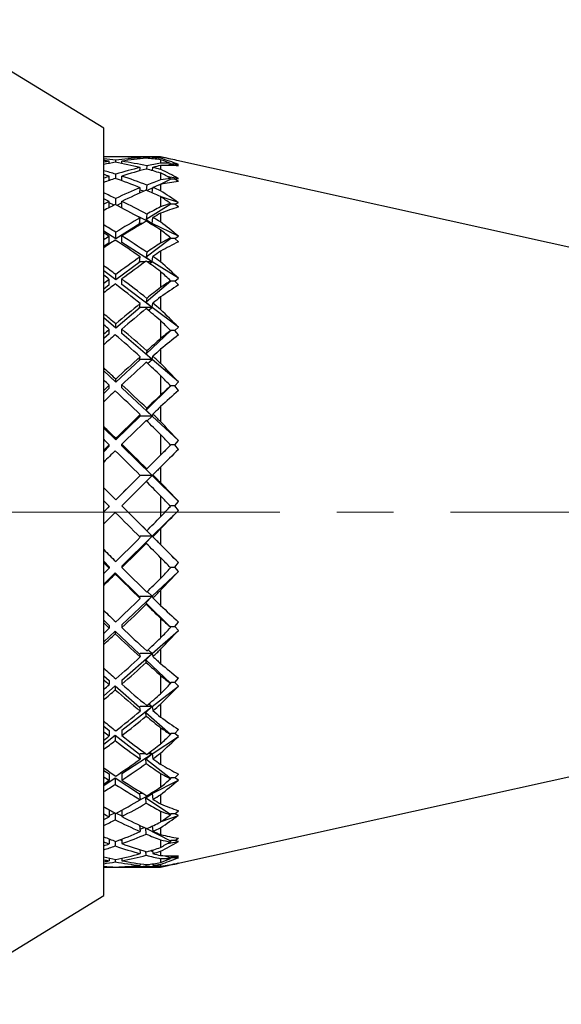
# Model space of a CAD drawing. Header units: inches. Extents: x 1.2 to 31.5, y 0.3 to 21.7.
# Tile 16 of 20: x 22.5 to 23.4, y 10.1 to 11.8. Entities that reach past the tile are written whole.
import ezdxf

# ---------------------------------------------------------------- set-up
doc = ezdxf.new("R2010")
doc.units = ezdxf.units.IN
doc.header["$MEASUREMENT"] = 0
doc.linetypes.add('CENTERX2', pattern=[0.8, 0.5, -0.1, 0.1, -0.1])

msp = doc.modelspace()

# ---------------------------------------------------------------- linework, layer by layer
at = {"color": 7, "linetype": 'Continuous', "lineweight": 25}
for p, q in [((22.6079, 11.647), (22.2957, 11.8381)), ((22.6079, 11.0159), (22.6079, 11.647)), ((22.6177, 11.5968), (22.6177, 11.5969)), ((22.6292, 11.5872), (22.6292, 11.5908)), ((22.6398, 11.5968), (22.6398, 11.5969)), ((22.7079, 11.5969), (22.6507, 11.5969)), ((22.672, 11.5935), (22.6721, 11.5954)), ((22.6836, 11.5961), (22.6835, 11.5944)), ((22.6941, 11.5934), (22.6943, 11.5954)), ((22.716, 11.5952), (22.7079, 11.5969)), ((22.7079, 11.5969), (22.7079, 11.5969)), ((22.7079, 11.5962), (22.7079, 11.5943)), ((22.7079, 11.5918), (22.7079, 11.5859)), ((22.7255, 11.593), (22.7255, 11.593)), ((24.4779, 11.2046), (22.7365, 11.5906)), ((22.6177, 11.5854), (22.6177, 11.5891)), ((22.6398, 11.5852), (22.6398, 11.5893)), ((22.6716, 11.5725), (22.6721, 11.5782)), ((22.6836, 11.5809), (22.6831, 11.5754)), ((22.6938, 11.5732), (22.6926, 11.5728)), ((22.6937, 11.5725), (22.6943, 11.5784)), ((22.7079, 11.5816), (22.7079, 11.5749)), ((22.7261, 11.5837), (22.7195, 11.5816)), ((22.7252, 11.5838), (22.7255, 11.5853)), ((22.7261, 11.5837), (22.7252, 11.5838)), ((22.7332, 11.5837), (22.7261, 11.5837)), ((22.7393, 11.5811), (22.7332, 11.5837)), ((22.7332, 11.5837), (22.7393, 11.5836)), ((22.6177, 11.5553), (22.6177, 11.5626)), ((22.6185, 11.5556), (22.6177, 11.5559)), ((22.6292, 11.5587), (22.6292, 11.5663)), ((22.6398, 11.5556), (22.6389, 11.5553)), ((22.6398, 11.555), (22.6398, 11.5629)), ((22.7261, 11.5576), (22.7034, 11.5466)), ((22.7079, 11.5684), (22.7079, 11.5563)), ((22.7393, 11.5589), (22.7201, 11.5619)), ((22.7252, 11.5575), (22.7255, 11.5589)), ((22.7261, 11.5576), (22.7252, 11.5575)), ((22.7332, 11.5576), (22.7261, 11.5576)), ((22.7332, 11.5576), (22.7393, 11.5589)), ((22.7393, 11.5537), (22.7332, 11.5576)), ((22.6712, 11.5332), (22.6721, 11.5426)), ((22.6782, 11.5362), (22.6717, 11.5383)), ((22.6836, 11.5472), (22.6828, 11.5381)), ((22.6942, 11.5421), (22.6844, 11.5374)), ((22.6934, 11.5335), (22.6943, 11.5429)), ((22.7079, 11.5484), (22.7079, 11.5372)), ((22.6292, 11.5125), (22.6292, 11.5237)), ((22.7079, 11.5269), (22.7079, 11.5089)), ((22.7393, 11.5163), (22.709, 11.5262)), ((22.6177, 11.5075), (22.6177, 11.5182)), ((22.6264, 11.512), (22.6177, 11.5162)), ((22.6398, 11.5158), (22.631, 11.5115)), ((22.6398, 11.5071), (22.6398, 11.5186)), ((22.7261, 11.5137), (22.6826, 11.4863)), ((22.7252, 11.5134), (22.7255, 11.5147)), ((22.7261, 11.5137), (22.7252, 11.5134)), ((22.7332, 11.5137), (22.7261, 11.5137)), ((22.7332, 11.5137), (22.7393, 11.5163)), ((22.7393, 11.5086), (22.7332, 11.5137)), ((22.6932, 11.4796), (22.6695, 11.4911)), ((22.671, 11.4792), (22.6721, 11.4896)), ((22.6836, 11.496), (22.6826, 11.4863)), ((22.6826, 11.4863), (22.6932, 11.4796)), ((22.6932, 11.4796), (22.6943, 11.4901)), ((22.7079, 11.4977), (22.7079, 11.4823)), ((22.6719, 11.4796), (22.6292, 11.4527)), ((22.6719, 11.4796), (22.671, 11.4792)), ((22.6759, 11.4796), (22.6719, 11.4796)), ((22.6932, 11.4796), (22.6895, 11.4796)), ((22.6912, 11.4786), (22.6932, 11.4796)), ((22.7393, 11.4573), (22.6932, 11.4796)), ((22.7079, 11.4685), (22.7079, 11.4452)), ((22.6292, 11.4527), (22.6079, 11.4661)), ((22.6177, 11.4455), (22.6177, 11.4571)), ((22.6292, 11.4527), (22.6292, 11.4643)), ((22.6398, 11.446), (22.6398, 11.4577)), ((22.7261, 11.4533), (22.6826, 11.4205)), ((22.7252, 11.4529), (22.7255, 11.4541)), ((22.7261, 11.4533), (22.7252, 11.4529)), ((22.7332, 11.4533), (22.7261, 11.4533)), ((22.7332, 11.4533), (22.7393, 11.4573)), ((22.7393, 11.4472), (22.7332, 11.4533)), ((22.6177, 11.4455), (22.6079, 11.4393)), ((22.6932, 11.4124), (22.6398, 11.446)), ((22.671, 11.4119), (22.6721, 11.4209)), ((22.6836, 11.4289), (22.6826, 11.4205)), ((22.6826, 11.4205), (22.6932, 11.4124)), ((22.6932, 11.4124), (22.6943, 11.4216)), ((22.7079, 11.431), (22.7079, 11.4119)), ((22.6719, 11.4124), (22.6292, 11.3802)), ((22.6719, 11.4124), (22.671, 11.4119)), ((22.6813, 11.4124), (22.6719, 11.4124)), ((22.6932, 11.4124), (22.6841, 11.4124)), ((22.6884, 11.4094), (22.6932, 11.4124)), ((22.7393, 11.3834), (22.6932, 11.4124)), ((22.6292, 11.3802), (22.6079, 11.3962)), ((22.6292, 11.3802), (22.6292, 11.39)), ((22.6398, 11.3722), (22.6398, 11.382)), ((22.7079, 11.3951), (22.7079, 11.3672)), ((22.7332, 11.3783), (22.7393, 11.3834)), ((22.6177, 11.3715), (22.6079, 11.3642)), ((22.6177, 11.3715), (22.6177, 11.3813)), ((22.6932, 11.3319), (22.6398, 11.3722)), ((22.7261, 11.3783), (22.6826, 11.3411)), ((22.7252, 11.3778), (22.7255, 11.3788)), ((22.7261, 11.3783), (22.7252, 11.3778)), ((22.7332, 11.3783), (22.7261, 11.3783)), ((22.7393, 11.3714), (22.7332, 11.3783)), ((22.6836, 11.3479), (22.6826, 11.3411)), ((22.7079, 11.3504), (22.7079, 11.3281)), ((22.6719, 11.3319), (22.6292, 11.2952)), ((22.671, 11.3312), (22.6721, 11.3386)), ((22.6719, 11.3319), (22.671, 11.3312)), ((22.6932, 11.3319), (22.6719, 11.3319)), ((22.6826, 11.3411), (22.6932, 11.3319)), ((22.6865, 11.3268), (22.6932, 11.3319)), ((22.6932, 11.3319), (22.6943, 11.3393)), ((22.7393, 11.2971), (22.6932, 11.3319)), ((22.6292, 11.2952), (22.6079, 11.3134)), ((22.6292, 11.2952), (22.6292, 11.3029)), ((22.7079, 11.3088), (22.7079, 11.2771)), ((22.7332, 11.291), (22.7393, 11.2971)), ((22.6177, 11.2854), (22.6079, 11.277)), ((22.6177, 11.2854), (22.6177, 11.2931)), ((22.6398, 11.2862), (22.6398, 11.2939)), ((22.6932, 11.2404), (22.6398, 11.2862)), ((22.7261, 11.291), (22.6826, 11.2504)), ((22.7252, 11.2903), (22.7255, 11.2911)), ((22.7261, 11.291), (22.7252, 11.2903)), ((22.7332, 11.291), (22.7261, 11.291)), ((22.7393, 11.2835), (22.7332, 11.291)), ((22.671, 11.2396), (22.6721, 11.2451)), ((22.6836, 11.2555), (22.6826, 11.2504)), ((22.6826, 11.2504), (22.6932, 11.2404)), ((22.6932, 11.2404), (22.6943, 11.246)), ((22.7079, 11.2583), (22.7079, 11.2335)), ((22.6719, 11.2404), (22.6292, 11.2005)), ((22.6719, 11.2404), (22.671, 11.2396)), ((22.6932, 11.2404), (22.6719, 11.2404)), ((22.6851, 11.2334), (22.6932, 11.2404)), ((22.7393, 11.2009), (22.6932, 11.2404)), ((22.6292, 11.2005), (22.6079, 11.2203)), ((22.7079, 11.2123), (22.7079, 11.1777)), ((22.6177, 11.1897), (22.6177, 11.1951)), ((22.6292, 11.2005), (22.6292, 11.2058)), ((22.6398, 11.1906), (22.6398, 11.196)), ((22.7261, 11.194), (22.6826, 11.1513)), ((22.7261, 11.194), (22.7252, 11.1932)), ((22.7252, 11.1932), (22.7255, 11.1937)), ((22.7332, 11.194), (22.7261, 11.194)), ((22.7332, 11.194), (22.7393, 11.2009)), ((22.7393, 11.186), (22.7332, 11.194)), ((22.6177, 11.1897), (22.6079, 11.1807)), ((22.6932, 11.1408), (22.6398, 11.1906)), ((22.7079, 11.1574), (22.7079, 11.131)), ((22.6719, 11.1408), (22.6292, 11.0988)), ((22.671, 11.1399), (22.6721, 11.1434)), ((22.6719, 11.1408), (22.671, 11.1399)), ((22.6932, 11.1408), (22.6719, 11.1408)), ((22.6836, 11.1545), (22.6826, 11.1513)), ((22.6826, 11.1513), (22.6932, 11.1408)), ((22.6839, 11.132), (22.6932, 11.1408)), ((22.6932, 11.1408), (22.6943, 11.1443)), ((22.7393, 11.0977), (22.6932, 11.1408)), ((22.6292, 11.0988), (22.6079, 11.1196)), ((22.7079, 11.1084), (22.7079, 11.0721)), ((22.6177, 11.0875), (22.6079, 11.0779)), ((22.6177, 11.0875), (22.6177, 11.0903)), ((22.6292, 11.0988), (22.6292, 11.1016)), ((22.6398, 11.0884), (22.6398, 11.0912)), ((22.6932, 11.036), (22.6398, 11.0884)), ((22.7261, 11.0902), (22.6826, 11.0467)), ((22.7261, 11.0902), (22.7252, 11.0893)), ((22.7252, 11.0893), (22.7255, 11.0896)), ((22.7332, 11.0902), (22.7261, 11.0902)), ((22.7332, 11.0902), (22.7393, 11.0977)), ((22.7393, 11.0821), (22.7332, 11.0902)), ((22.6719, 11.036), (22.6292, 10.9932)), ((22.671, 11.0351), (22.6721, 11.0364)), ((22.6719, 11.036), (22.671, 11.0351)), ((22.6932, 11.036), (22.6719, 11.036)), ((22.6836, 11.0479), (22.6826, 11.0467)), ((22.6826, 11.0467), (22.6932, 11.036)), ((22.6828, 11.0257), (22.6932, 11.036)), ((22.6932, 11.036), (22.6943, 11.0373)), ((22.7393, 10.9907), (22.6932, 11.036)), ((22.7079, 11.051), (22.7079, 11.0236)), ((22.6079, 10.297), (22.6079, 11.0159)), ((22.6292, 10.9932), (22.6079, 11.0145)), ((22.6292, 10.9932), (22.6292, 10.9935)), ((22.7079, 11.0004), (22.7079, 10.9635)), ((22.7332, 10.9828), (22.7393, 10.9907)), ((22.6177, 10.9817), (22.6079, 10.972)), ((22.6177, 10.9817), (22.6177, 10.982)), ((22.6398, 10.9826), (22.6398, 10.9829)), ((22.6932, 10.9293), (22.6398, 10.9826)), ((22.6932, 10.9293), (22.7393, 10.9748)), ((22.7261, 10.9828), (22.7254, 10.982)), ((22.7332, 10.9828), (22.7261, 10.9828)), ((22.7393, 10.9748), (22.7332, 10.9828)), ((22.6836, 10.939), (22.6826, 10.9398)), ((22.6826, 10.9398), (22.6932, 10.9293)), ((22.7079, 10.9421), (22.7079, 10.9147)), ((22.6398, 10.8766), (22.6932, 10.9293)), ((22.6719, 10.9293), (22.6711, 10.9285)), ((22.6932, 10.9293), (22.6719, 10.9293)), ((22.6817, 10.9177), (22.6932, 10.9293)), ((22.6827, 10.9169), (22.6817, 10.9177)), ((22.6932, 10.9293), (22.6943, 10.9284)), ((22.7393, 10.8832), (22.6932, 10.9293)), ((22.6079, 10.8852), (22.6177, 10.8757)), ((22.7079, 10.8916), (22.7079, 10.8551)), ((22.7332, 10.8751), (22.7393, 10.8832)), ((22.6079, 10.8451), (22.6283, 10.8652)), ((22.6177, 10.8757), (22.6177, 10.8733)), ((22.6283, 10.8652), (22.6283, 10.8628)), ((22.6283, 10.8652), (22.671, 10.8229)), ((22.6398, 10.8766), (22.6398, 10.8742)), ((22.6932, 10.8238), (22.7393, 10.8674)), ((22.7253, 10.8742), (22.7261, 10.8751)), ((22.7261, 10.8751), (22.7332, 10.8751)), ((22.7393, 10.8674), (22.7332, 10.8751)), ((22.6932, 10.8238), (22.6846, 10.8321)), ((22.7079, 10.8342), (22.7079, 10.8075)), ((22.6398, 10.7734), (22.6932, 10.8238)), ((22.671, 10.8229), (22.6719, 10.8238)), ((22.6721, 10.8199), (22.671, 10.8229)), ((22.6719, 10.8238), (22.6932, 10.8238)), ((22.6932, 10.8238), (22.6817, 10.8124)), ((22.6817, 10.8124), (22.6827, 10.8096)), ((22.6817, 10.8124), (22.7252, 10.7694)), ((22.6943, 10.8208), (22.6932, 10.8238)), ((22.6079, 10.7817), (22.6177, 10.7725)), ((22.7079, 10.7852), (22.7079, 10.7503)), ((22.7332, 10.7703), (22.7393, 10.7783)), ((22.6079, 10.7433), (22.6283, 10.7625)), ((22.6177, 10.7725), (22.6177, 10.7676)), ((22.6283, 10.7625), (22.671, 10.7221)), ((22.6283, 10.7625), (22.6283, 10.7576)), ((22.6398, 10.7734), (22.6398, 10.7685)), ((22.6932, 10.7229), (22.7393, 10.7633)), ((22.7252, 10.7694), (22.7261, 10.7703)), ((22.7255, 10.7689), (22.7252, 10.7694)), ((22.7261, 10.7703), (22.7332, 10.7703)), ((22.7393, 10.7633), (22.7332, 10.7703)), ((22.6858, 10.7295), (22.6932, 10.7229)), ((22.7079, 10.7304), (22.7079, 10.7053)), ((22.7365, 10.3533), (24.4779, 10.7393)), ((22.6398, 10.6762), (22.6932, 10.7229)), ((22.6719, 10.7229), (22.671, 10.7221)), ((22.671, 10.7221), (22.6721, 10.7169)), ((22.6932, 10.7229), (22.6719, 10.7229)), ((22.6817, 10.7119), (22.6932, 10.7229)), ((22.6827, 10.7072), (22.6817, 10.7119)), ((22.6817, 10.7119), (22.7252, 10.6708)), ((22.6932, 10.7229), (22.6943, 10.7178)), ((22.6079, 10.6839), (22.6177, 10.6754)), ((22.6177, 10.6754), (22.6177, 10.6682)), ((22.6398, 10.6762), (22.6398, 10.669)), ((22.7079, 10.6844), (22.7079, 10.6522)), ((22.7261, 10.6717), (22.7252, 10.6708)), ((22.7332, 10.6717), (22.7261, 10.6717)), ((22.7332, 10.6717), (22.7393, 10.6793)), ((22.7393, 10.6654), (22.7332, 10.6717)), ((22.6079, 10.6484), (22.6283, 10.6662)), ((22.6283, 10.6662), (22.671, 10.6288)), ((22.6283, 10.6662), (22.6283, 10.6589)), ((22.6932, 10.6296), (22.7393, 10.6654)), ((22.7252, 10.6708), (22.7255, 10.67)), ((22.6398, 10.5881), (22.6932, 10.6296)), ((22.6719, 10.6296), (22.671, 10.6288)), ((22.671, 10.6288), (22.6721, 10.6217)), ((22.6932, 10.6296), (22.6719, 10.6296)), ((22.6817, 10.6194), (22.6932, 10.6296)), ((22.6871, 10.6343), (22.6932, 10.6296)), ((22.6932, 10.6296), (22.6943, 10.6225)), ((22.7079, 10.634), (22.7079, 10.6112)), ((22.6827, 10.613), (22.6817, 10.6194)), ((22.6817, 10.6194), (22.7252, 10.5813)), ((22.6079, 10.5949), (22.6177, 10.5874)), ((22.6177, 10.5874), (22.6177, 10.5779)), ((22.6398, 10.5881), (22.6398, 10.5787)), ((22.7079, 10.5924), (22.7079, 10.5638)), ((22.7332, 10.5822), (22.7393, 10.5892)), ((22.6079, 10.5633), (22.6283, 10.5791)), ((22.6283, 10.5791), (22.671, 10.5459)), ((22.6283, 10.5791), (22.6283, 10.5698)), ((22.6932, 10.5466), (22.7393, 10.5769)), ((22.7261, 10.5822), (22.7252, 10.5813)), ((22.7252, 10.5813), (22.7255, 10.5804)), ((22.7332, 10.5822), (22.7261, 10.5822)), ((22.7393, 10.5769), (22.7332, 10.5822)), ((22.6398, 10.5116), (22.6932, 10.5466)), ((22.6719, 10.5466), (22.671, 10.5459)), ((22.671, 10.5459), (22.6721, 10.5372)), ((22.6822, 10.5466), (22.6719, 10.5466)), ((22.6817, 10.5376), (22.6932, 10.5466)), ((22.6827, 10.5296), (22.6817, 10.5376)), ((22.6817, 10.5376), (22.7252, 10.5038)), ((22.6932, 10.5466), (22.6851, 10.5466)), ((22.6889, 10.5494), (22.6932, 10.5466)), ((22.6932, 10.5466), (22.6943, 10.5378)), ((22.7079, 10.5478), (22.7079, 10.528)), ((22.6079, 10.5174), (22.6177, 10.511)), ((22.6079, 10.4907), (22.6283, 10.504)), ((22.6177, 10.511), (22.6177, 10.4997)), ((22.6283, 10.504), (22.671, 10.476)), ((22.6283, 10.504), (22.6283, 10.4928)), ((22.6398, 10.5116), (22.6398, 10.5003)), ((22.6932, 10.4766), (22.7393, 10.5003)), ((22.7079, 10.512), (22.7079, 10.4878)), ((22.7261, 10.5045), (22.7252, 10.5038)), ((22.7252, 10.5038), (22.7255, 10.5026)), ((22.7332, 10.5045), (22.7261, 10.5045)), ((22.7332, 10.5045), (22.7393, 10.5108)), ((22.7393, 10.5003), (22.7332, 10.5045)), ((22.6719, 10.4766), (22.671, 10.476)), ((22.671, 10.476), (22.6721, 10.4658)), ((22.6716, 10.4655), (22.6932, 10.4766)), ((22.6772, 10.4766), (22.6719, 10.4766)), ((22.6817, 10.469), (22.6932, 10.4766)), ((22.6827, 10.4596), (22.6817, 10.469)), ((22.6817, 10.469), (22.7252, 10.4404)), ((22.6932, 10.4766), (22.6901, 10.4766)), ((22.6915, 10.4775), (22.6932, 10.4766)), ((22.6932, 10.4766), (22.6943, 10.4663)), ((22.7079, 10.4745), (22.7079, 10.4584)), ((22.6177, 10.448), (22.6177, 10.4358)), ((22.6398, 10.4475), (22.6398, 10.4362)), ((22.7332, 10.441), (22.7393, 10.4463)), ((22.6177, 10.4377), (22.6274, 10.4427)), ((22.6283, 10.4423), (22.6283, 10.4304)), ((22.63, 10.4422), (22.6398, 10.4372)), ((22.7079, 10.4455), (22.7079, 10.4265)), ((22.7091, 10.4273), (22.7393, 10.4381)), ((22.7261, 10.441), (22.7252, 10.4404)), ((22.7252, 10.4404), (22.7255, 10.4391)), ((22.7332, 10.441), (22.7261, 10.441)), ((22.7393, 10.4381), (22.7332, 10.441)), ((22.6711, 10.4208), (22.6721, 10.4098)), ((22.6717, 10.4139), (22.6797, 10.4168)), ((22.6817, 10.4156), (22.6819, 10.4157)), ((22.6817, 10.4156), (22.7252, 10.3932)), ((22.6827, 10.4052), (22.6817, 10.4156)), ((22.6934, 10.4195), (22.6943, 10.4102)), ((22.7079, 10.4164), (22.7079, 10.4043)), ((22.6177, 10.3968), (22.6177, 10.3881)), ((22.6177, 10.3945), (22.6206, 10.3956)), ((22.6368, 10.3953), (22.6398, 10.3942)), ((22.6398, 10.3964), (22.6398, 10.3885)), ((22.7079, 10.395), (22.7079, 10.3818)), ((22.7332, 10.3937), (22.7393, 10.3979)), ((22.6283, 10.3927), (22.6283, 10.3844)), ((22.6715, 10.3779), (22.6721, 10.3709)), ((22.6937, 10.3772), (22.6943, 10.3712)), ((22.7197, 10.3884), (22.7393, 10.3922)), ((22.7261, 10.3937), (22.7252, 10.3932)), ((22.7252, 10.3932), (22.7255, 10.3918)), ((22.7332, 10.3937), (22.7261, 10.3937)), ((22.7393, 10.3922), (22.7332, 10.3937)), ((22.6177, 10.363), (22.6177, 10.3583)), ((22.6283, 10.3607), (22.6283, 10.3563)), ((22.6398, 10.3628), (22.6398, 10.3584)), ((22.6827, 10.3681), (22.6821, 10.3746)), ((22.6902, 10.3762), (22.6939, 10.3748)), ((22.7079, 10.3751), (22.7079, 10.3675)), ((22.7079, 10.362), (22.7079, 10.355)), ((22.7151, 10.3672), (22.7252, 10.3636)), ((22.7261, 10.3639), (22.7252, 10.3636)), ((22.7252, 10.3636), (22.7255, 10.3621)), ((22.7253, 10.3635), (22.7393, 10.3638)), ((22.7332, 10.3639), (22.7261, 10.3639)), ((22.7332, 10.3639), (22.7393, 10.3668)), ((22.7393, 10.3638), (22.7332, 10.3639)), ((22.6177, 10.3478), (22.6177, 10.347)), ((22.6283, 10.3474), (22.6283, 10.3469)), ((22.6398, 10.3478), (22.6398, 10.347)), ((22.6507, 10.3469), (22.7079, 10.3469)), ((22.6719, 10.3531), (22.6721, 10.3503)), ((22.6827, 10.3493), (22.6825, 10.3517)), ((22.694, 10.3529), (22.6943, 10.3504)), ((22.7079, 10.352), (22.7079, 10.3491)), ((22.7079, 10.3469), (22.716, 10.3487)), ((22.7079, 10.3476), (22.7079, 10.3469)), ((22.7254, 10.3517), (22.7255, 10.3509)), ((22.7332, 10.3526), (22.7308, 10.3526)), ((22.7332, 10.3526), (22.7393, 10.3542)), ((22.7393, 10.3539), (22.7332, 10.3526)), ((22.2957, 10.1058), (22.6079, 10.297))]:
    msp.add_line(p, q, dxfattribs=at)
at = {"color": 7, "linetype": 'CENTERX2', "lineweight": 18}
msp.add_line((25.3176, 10.9719), (17.0389, 10.9719), dxfattribs=at)
at = {"color": 7, "linetype": 'Continuous', "lineweight": 25}
for centre, major_axis, ratio, start_param, end_param in [((22.6398, 10.9719), (0.4458, -0.4458), 0.982641, 2.365876, 2.398402), ((22.6186, 10.9719), (0.4458, -0.4458), 0.982641, 2.348905, 2.36444), ((22.6398, 10.9719), (0.4752, -0.4752), 0.85413, 2.294655, 2.328646), ((22.6167, 10.9719), (0.4752, -0.4752), 0.85413, 2.276218, 2.291753), ((22.6167, 10.9719), (0.4458, 0.4458), 0.982641, 0.705416, 0.775716), ((22.6186, 10.9719), (0.4752, 0.4752), 0.85413, 0.778114, 0.846938), ((22.6398, 10.9719), (0.4458, 0.4458), 0.982641, 0.723923, 0.794153), ((22.6398, 10.9719), (0.4752, 0.4752), 0.85413, 0.795151, 0.863909), ((22.6167, 10.9719), (0.4458, 0.4458), 0.982641, 0.647699, 0.688379), ((22.6186, 10.9719), (0.4752, 0.4752), 0.85413, 0.720418, 0.759607), ((22.6398, 10.9719), (0.4752, 0.4752), 0.85413, 0.754633, 0.776643), ((22.6398, 10.9719), (0.4458, 0.4458), 0.982641, 0.684877, 0.706887), ((22.4682, 10.9484), (0.548, 0.4704), 0.849138, 0.551814, 0.57965), ((22.4905, 10.9486), (0.544, 0.467), 0.849138, 0.56688, 0.612108), ((22.4905, 10.9693), (0.643, 0.2057), 0.969536, 0.891623, 0.941212), ((22.4663, 10.9693), (0.6481, 0.2073), 0.969536, 0.878106, 0.905955), ((22.6186, 10.9719), (0.4752, 0.4752), 0.85413, 0.865375, 0.88091), ((22.6398, 10.9719), (0.4752, 0.4752), 0.85413, 0.882347, 0.914873), ((22.6398, 10.9719), (0.5088, -0.5088), 0.713336, 2.207388, 2.24138), ((22.6167, 10.9719), (0.4752, -0.4752), 0.85413, 2.188946, 2.259246), ((22.6186, 10.9719), (0.5088, 0.5088), 0.713336, 0.865381, 0.934205), ((22.6398, 10.9719), (0.4752, -0.4752), 0.85413, 2.207453, 2.277683), ((22.6398, 10.9719), (0.5088, 0.5088), 0.713336, 0.882417, 0.951176), ((22.6167, 10.9719), (0.4752, -0.4752), 0.85413, 2.131229, 2.171909), ((22.6186, 10.9719), (0.5088, 0.5088), 0.713336, 0.807684, 0.846873), ((22.6398, 10.9719), (0.5088, 0.5088), 0.713336, 0.8419, 0.863909), ((22.6398, 10.9719), (0.4752, -0.4752), 0.85413, 2.168407, 2.190417), ((22.4682, 10.923), (0.5658, 0.5289), 0.706908, 0.59773, 0.625566), ((22.4905, 10.9234), (0.5616, 0.525), 0.706908, 0.608435, 0.658024), ((22.4905, 10.9953), (0.544, -0.467), 0.849138, 1.822216, 1.871805), ((22.6167, 10.9719), (0.5088, -0.5088), 0.713336, 2.188951, 2.204486), ((22.6186, 10.9719), (0.5088, 0.5088), 0.713336, 0.952641, 0.968177), ((22.6398, 10.9719), (0.5088, 0.5088), 0.713336, 0.969613, 1.002139), ((22.6167, 10.9719), (0.5088, -0.5088), 0.713336, 2.101679, 2.17198), ((22.6398, 10.9719), (0.5088, -0.5088), 0.713336, 2.120187, 2.190417), ((22.6186, 10.9719), (0.5385, 0.5385), 0.589083, 0.89495, 0.93414), ((22.4663, 10.9955), (0.5484, -0.4707), 0.849138, 1.808699, 1.836548), ((22.4682, 10.8991), (0.5918, 0.5693), 0.581647, 0.671535, 0.699371), ((22.6186, 10.9719), (0.5385, 0.5385), 0.589083, 0.952647, 1.021471), ((22.6398, 10.9719), (0.5385, 0.5385), 0.589083, 0.969683, 1.038442), ((22.6167, 10.9719), (0.5088, -0.5088), 0.713336, 2.043963, 2.084643), ((22.6398, 10.9719), (0.5385, 0.5385), 0.589083, 0.929166, 0.951176), ((22.6398, 10.9719), (0.5088, -0.5088), 0.713336, 2.081141, 2.10315), ((22.4905, 10.8996), (0.5875, 0.5651), 0.581647, 0.682239, 0.731828), ((22.6398, 10.9719), (0.5385, -0.5385), 0.589083, 2.120122, 2.154113), ((22.6167, 10.9719), (0.5385, -0.5385), 0.589083, 2.101685, 2.11722), ((22.4905, 11.0205), (0.5616, -0.525), 0.706908, 1.7763, 1.825889), ((22.4663, 11.0209), (0.5661, -0.5292), 0.706908, 1.762783, 1.790633), ((22.6186, 10.9719), (0.5385, 0.5385), 0.589083, 1.039908, 1.055443), ((22.6398, 10.9719), (0.5385, 0.5385), 0.589083, 1.056879, 1.089406), ((22.6167, 10.9719), (0.5385, -0.5385), 0.589083, 2.014413, 2.084713), ((22.6398, 10.9719), (0.5385, -0.5385), 0.589083, 2.03292, 2.10315), ((22.6186, 10.9719), (0.5641, 0.5641), 0.477011, 0.982217, 1.021406), ((22.4682, 10.8773), (0.6165, 0.6021), 0.469366, 0.751824, 0.77966), ((22.4905, 10.878), (0.612, 0.5977), 0.469366, 0.762529, 0.812118), ((22.6186, 10.9719), (0.5641, 0.5641), 0.477011, 1.039913, 1.108737), ((22.6398, 10.9719), (0.5641, 0.5641), 0.477011, 1.016433, 1.038442), ((22.6398, 10.9719), (0.5385, -0.5385), 0.589083, 1.993874, 2.015884), ((22.6398, 10.9719), (0.5641, -0.5641), 0.477011, 2.032855, 2.066847), ((22.6398, 10.9719), (0.5641, 0.5641), 0.477011, 1.05695, 1.125709), ((22.6167, 10.9719), (0.5385, -0.5385), 0.589083, 1.956696, 1.997376), ((22.4905, 11.0443), (0.5875, -0.5651), 0.581647, 1.702496, 1.752084), ((22.4663, 11.0449), (0.5922, -0.5697), 0.581647, 1.688979, 1.716828), ((22.6167, 10.9719), (0.5641, -0.5641), 0.477011, 2.014418, 2.029953), ((22.6186, 10.9719), (0.5641, 0.5641), 0.477011, 1.127174, 1.14271), ((22.6398, 10.9719), (0.5641, -0.5641), 0.477011, 1.945654, 2.015884), ((22.4682, 10.8585), (0.6377, 0.6288), 0.366809, 0.834601, 0.862436), ((22.6398, 10.9719), (0.5641, 0.5641), 0.477011, 1.144146, 1.176672), ((22.6167, 10.9719), (0.5641, -0.5641), 0.477011, 1.927146, 1.997447), ((22.6186, 10.9719), (0.5854, 0.5854), 0.373917, 1.069483, 1.108673), ((22.4905, 10.8593), (0.6331, 0.6242), 0.366809, 0.845305, 0.894894), ((22.6186, 10.9719), (0.5854, 0.5854), 0.373917, 1.12718, 1.196004), ((22.6398, 10.9719), (0.5854, 0.5854), 0.373917, 1.103699, 1.125709), ((22.6398, 10.9719), (0.5641, -0.5641), 0.477011, 1.906608, 1.928617), ((22.6398, 10.9719), (0.5854, -0.5854), 0.373917, 1.945589, 1.979581), ((22.6398, 10.9719), (0.5854, 0.5854), 0.373917, 1.144216, 1.212975), ((22.6167, 10.9719), (0.5641, -0.5641), 0.477011, 1.86943, 1.91011), ((22.4905, 11.0659), (0.612, -0.5977), 0.469366, 1.622206, 1.671795), ((22.6167, 10.9719), (0.5854, -0.5854), 0.373917, 1.927152, 1.942687), ((22.6398, 10.9719), (0.5854, -0.5854), 0.373917, 1.858387, 1.928617), ((22.4663, 11.0666), (0.6168, -0.6025), 0.469366, 1.608689, 1.636539), ((22.6186, 10.9719), (0.5854, 0.5854), 0.373917, 1.214441, 1.229976), ((22.6398, 10.9719), (0.5854, 0.5854), 0.373917, 1.231412, 1.263938), ((22.6167, 10.9719), (0.5854, -0.5854), 0.373917, 1.83988, 1.91018), ((22.6186, 10.9719), (0.6023, 0.6023), 0.277355, 1.15675, 1.195939), ((22.4682, 10.8431), (0.6548, 0.6498), 0.271403, 0.918561, 0.946396), ((22.4905, 10.844), (0.65, 0.6451), 0.271403, 0.929265, 0.978854), ((22.6398, 10.9719), (0.6023, 0.6023), 0.277355, 1.190966, 1.212975), ((22.6186, 10.9719), (0.6023, 0.6023), 0.277355, 1.214446, 1.28327), ((22.6398, 10.9719), (0.6023, 0.6023), 0.277355, 1.231483, 1.300242), ((22.6167, 10.9719), (0.5854, -0.5854), 0.373917, 1.782163, 1.822843), ((22.6398, 10.9719), (0.5854, -0.5854), 0.373917, 1.819341, 1.841351), ((22.6398, 10.9719), (0.6023, -0.6023), 0.277355, 1.858322, 1.892314), ((22.4905, 11.0846), (0.6331, -0.6242), 0.366809, 1.53943, 1.589019), ((22.6167, 10.9719), (0.6023, -0.6023), 0.277355, 1.839885, 1.85542), ((22.4663, 11.0855), (0.6381, -0.6292), 0.366809, 1.525913, 1.553762), ((22.6186, 10.9719), (0.6023, 0.6023), 0.277355, 1.301707, 1.317243), ((22.6398, 10.9719), (0.6023, 0.6023), 0.277355, 1.318679, 1.351205), ((22.6167, 10.9719), (0.6023, -0.6023), 0.277355, 1.752613, 1.822914), ((22.6398, 10.9719), (0.6023, -0.6023), 0.277355, 1.771121, 1.841351), ((22.4682, 10.8316), (0.6674, 0.6651), 0.181051, 1.003144, 1.03098), ((22.4905, 10.8326), (0.6625, 0.6603), 0.181051, 1.013849, 1.063437), ((22.6186, 10.9719), (0.6145, 0.6145), 0.185369, 1.244016, 1.283206), ((22.6186, 10.9719), (0.6145, 0.6145), 0.185369, 1.301713, 1.370537), ((22.6398, 10.9719), (0.6145, 0.6145), 0.185369, 1.278232, 1.300242), ((22.6398, 10.9719), (0.6023, -0.6023), 0.277355, 1.732075, 1.754084), ((22.6398, 10.9719), (0.6145, 0.6145), 0.185369, 1.318749, 1.387508), ((22.6167, 10.9719), (0.6023, -0.6023), 0.277355, 1.694897, 1.735577), ((22.4905, 11.0999), (0.65, -0.6451), 0.271403, 1.45547, 1.505059), ((22.6398, 10.9719), (0.6145, -0.6145), 0.185369, 1.771056, 1.805048), ((22.4663, 11.1009), (0.6552, -0.6503), 0.271403, 1.441953, 1.469802), ((22.6167, 10.9719), (0.6145, -0.6145), 0.185369, 1.752619, 1.768154), ((22.6186, 10.9719), (0.6145, 0.6145), 0.185369, 1.388974, 1.404509), ((22.6398, 10.9719), (0.6145, -0.6145), 0.185369, 1.683854, 1.754084), ((22.4682, 10.8244), (0.6752, 0.6746), 0.093964, 1.088059, 1.115895), ((22.6398, 10.9719), (0.6145, 0.6145), 0.185369, 1.405945, 1.438471), ((22.6167, 10.9719), (0.6145, -0.6145), 0.185369, 1.665347, 1.735647), ((22.6186, 10.9719), (0.6221, 0.6221), 0.096318, 1.331283, 1.370472), ((22.4905, 10.8254), (0.6703, 0.6696), 0.093964, 1.098764, 1.148353), ((22.6398, 10.9719), (0.6221, 0.6221), 0.096318, 1.365498, 1.387508), ((22.6186, 10.9719), (0.6221, 0.6221), 0.096318, 1.388979, 1.457803), ((22.6398, 10.9719), (0.6145, -0.6145), 0.185369, 1.644808, 1.666818), ((22.6398, 10.9719), (0.6221, -0.6221), 0.096318, 1.683789, 1.717781), ((22.6398, 10.9719), (0.6221, 0.6221), 0.096318, 1.406016, 1.474775), ((22.6167, 10.9719), (0.6145, -0.6145), 0.185369, 1.60763, 1.64831), ((22.4905, 11.1113), (0.6625, -0.6603), 0.181051, 1.370886, 1.420475), ((22.4663, 11.1124), (0.6678, -0.6655), 0.181051, 1.35737, 1.385219), ((22.6167, 10.9719), (0.6221, -0.6221), 0.096318, 1.665352, 1.680887), ((22.6186, 10.9719), (0.6221, 0.6221), 0.096318, 1.47624, 1.491775), ((22.6398, 10.9719), (0.6221, -0.6221), 0.096318, 1.596588, 1.666818), ((22.4682, 10.8216), (0.6781, 0.6781), 0.008538, 1.173126, 1.200962), ((22.6398, 10.9719), (0.6221, 0.6221), 0.096318, 1.493212, 1.525738), ((22.6167, 10.9719), (0.6221, -0.6221), 0.096318, 1.57808, 1.648381), ((22.6186, 10.9719), (0.625, 0.625), 0.008755, 1.418549, 1.457738), ((22.4905, 10.8227), (0.6732, 0.6732), 0.008538, 1.18383, 1.233419), ((22.6186, 10.9719), (0.625, 0.625), 0.008755, 1.476246, 1.54507), ((22.6398, 10.9719), (0.625, 0.625), 0.008755, 1.452765, 1.474775), ((22.6398, 10.9719), (0.6221, -0.6221), 0.096318, 1.557542, 1.579552), ((22.6398, 10.9719), (0.625, 0.625), 0.008755, 1.493282, 1.562041), ((22.6167, 10.9719), (0.6221, -0.6221), 0.096318, 1.520364, 1.561044), ((22.4905, 11.1185), (0.6703, -0.6696), 0.093964, 1.285971, 1.33556), ((22.6398, 10.9719), (0.625, -0.625), 0.008755, 1.596523, 1.630515), ((22.6167, 10.9719), (0.625, -0.625), 0.008755, 1.578086, 1.593621), ((22.4663, 11.1196), (0.6756, -0.675), 0.093964, 1.272454, 1.300304), ((22.6186, 10.9719), (0.625, 0.625), 0.008755, 1.563507, 1.579042), ((22.6398, 10.9719), (0.625, 0.625), 0.008755, 1.580478, 1.613004), ((22.6167, 10.9719), (0.625, -0.625), 0.008755, 1.490814, 1.561114), ((22.6398, 10.9719), (0.625, -0.625), 0.008755, 1.509321, 1.579552), ((22.4682, 10.8235), (0.6762, 0.6757), 0.076738, 4.997145, 5.02498), ((22.4905, 10.8245), (0.6712, 0.6708), 0.076738, 4.964687, 5.014276), ((22.6186, 10.9719), (0.6231, 0.6231), 0.078673, 4.73818, 4.77737), ((22.6398, 10.9719), (0.6231, 0.6231), 0.078673, 4.721144, 4.743154), ((22.6186, 10.9719), (0.6231, 0.6231), 0.078673, 4.650849, 4.719673), ((22.6398, 10.9719), (0.6231, 0.6231), 0.078673, 4.633878, 4.702637), ((22.6167, 10.9719), (0.625, -0.625), 0.008755, 1.433098, 1.473778), ((22.6398, 10.9719), (0.625, -0.625), 0.008755, 1.470275, 1.492285), ((22.4905, 11.1212), (0.6732, -0.6732), 0.008538, 1.200905, 1.250494), ((22.6398, 10.9719), (0.6231, -0.6231), 0.078673, 4.739937, 4.773929), ((22.6167, 10.9719), (0.6231, -0.6231), 0.078673, 4.776831, 4.792366), ((22.4663, 11.1224), (0.6785, -0.6785), 0.008538, 1.187388, 1.215237), ((22.6186, 10.9719), (0.6231, 0.6231), 0.078673, 4.616877, 4.632412), ((22.6398, 10.9719), (0.6231, 0.6231), 0.078673, 4.582915, 4.615441), ((22.6167, 10.9719), (0.6231, -0.6231), 0.078673, 4.809337, 4.879638), ((22.6398, 10.9719), (0.6231, -0.6231), 0.078673, 4.7909, 4.86113), ((22.4682, 10.8298), (0.6693, 0.6675), 0.163368, 4.912186, 4.940022), ((22.4905, 10.8308), (0.6644, 0.6626), 0.163368, 4.879729, 4.929318), ((22.6186, 10.9719), (0.6164, 0.6164), 0.167313, 4.650914, 4.690103), ((22.6398, 10.9719), (0.6164, 0.6164), 0.167313, 4.633878, 4.655887), ((22.6186, 10.9719), (0.6164, 0.6164), 0.167313, 4.563583, 4.632407), ((22.6398, 10.9719), (0.6231, -0.6231), 0.078673, 4.878167, 4.900176), ((22.6398, 10.9719), (0.6164, -0.6164), 0.167313, 4.827204, 4.861195), ((22.6398, 10.9719), (0.6164, 0.6164), 0.167313, 4.546611, 4.61537), ((22.6167, 10.9719), (0.6231, -0.6231), 0.078673, 4.896674, 4.937354), ((22.4905, 11.1194), (0.6712, -0.6708), 0.076738, 5.117771, 5.16736), ((22.6167, 10.9719), (0.6164, -0.6164), 0.167313, 4.864097, 4.879632), ((22.4663, 11.1205), (0.6766, -0.6762), 0.076738, 5.153027, 5.180877), ((22.6186, 10.9719), (0.6164, 0.6164), 0.167313, 4.52961, 4.545146), ((22.6398, 10.9719), (0.6164, -0.6164), 0.167313, 4.878167, 4.948397), ((22.4682, 10.8405), (0.6577, 0.6534), 0.252929, 4.827518, 4.855354), ((22.4905, 10.8414), (0.6529, 0.6486), 0.252929, 4.79506, 4.844649), ((22.6398, 10.9719), (0.6164, 0.6164), 0.167313, 4.495648, 4.528174), ((22.6167, 10.9719), (0.6164, -0.6164), 0.167313, 4.896604, 4.966904), ((22.6186, 10.9719), (0.6051, 0.6051), 0.258587, 4.563647, 4.602837), ((22.6398, 10.9719), (0.6051, 0.6051), 0.258587, 4.546611, 4.568621), ((22.6186, 10.9719), (0.6051, 0.6051), 0.258587, 4.476316, 4.54514), ((22.6398, 10.9719), (0.6051, 0.6051), 0.258587, 4.459345, 4.528104), ((22.6167, 10.9719), (0.6164, -0.6164), 0.167313, 4.983941, 5.024621), ((22.6398, 10.9719), (0.6164, -0.6164), 0.167313, 4.965433, 4.987443), ((22.6398, 10.9719), (0.6051, -0.6051), 0.258587, 4.91447, 4.948462), ((22.4905, 11.1131), (0.6644, -0.6626), 0.163368, 5.202729, 5.252318), ((22.6167, 10.9719), (0.6051, -0.6051), 0.258587, 4.951364, 4.966899), ((22.4663, 11.1142), (0.6697, -0.6679), 0.163368, 5.237985, 5.265835), ((22.6186, 10.9719), (0.6051, 0.6051), 0.258587, 4.442344, 4.457879), ((22.6398, 10.9719), (0.6051, 0.6051), 0.258587, 4.408382, 4.440908), ((22.6167, 10.9719), (0.6051, -0.6051), 0.258587, 4.98387, 5.054171), ((22.6398, 10.9719), (0.6051, -0.6051), 0.258587, 4.965433, 5.035663), ((22.4682, 10.8551), (0.6415, 0.6335), 0.347164, 4.7434, 4.771236), ((22.4905, 10.856), (0.6368, 0.6289), 0.347164, 4.710943, 4.760532), ((22.6186, 10.9719), (0.5892, 0.5892), 0.354086, 4.476381, 4.51557), ((22.6186, 10.9719), (0.5892, 0.5892), 0.354086, 4.38905, 4.457874), ((22.6398, 10.9719), (0.5892, 0.5892), 0.354086, 4.459345, 4.481355), ((22.6398, 10.9719), (0.6051, -0.6051), 0.258587, 5.0527, 5.074709), ((22.6398, 10.9719), (0.5892, -0.5892), 0.354086, 5.001736, 5.035728), ((22.6398, 10.9719), (0.5892, 0.5892), 0.354086, 4.372078, 4.440837), ((22.6167, 10.9719), (0.6051, -0.6051), 0.258587, 5.071207, 5.111887), ((22.4905, 11.1025), (0.6529, -0.6486), 0.252929, 5.287398, 5.336986), ((22.6167, 10.9719), (0.5892, -0.5892), 0.354086, 5.03863, 5.054165), ((22.4663, 11.1035), (0.6581, -0.6538), 0.252929, 5.322654, 5.350503), ((22.6186, 10.9719), (0.5892, 0.5892), 0.354086, 4.355078, 4.370613), ((22.6398, 10.9719), (0.5892, 0.5892), 0.354086, 4.321115, 4.353641), ((22.6167, 10.9719), (0.5892, -0.5892), 0.354086, 5.071137, 5.141437), ((22.6398, 10.9719), (0.5892, -0.5892), 0.354086, 5.0527, 5.12293), ((22.4682, 10.8733), (0.621, 0.6079), 0.448099, 4.660318, 4.688154), ((22.4905, 10.874), (0.6165, 0.6035), 0.448099, 4.62786, 4.677449), ((22.6186, 10.9719), (0.5687, 0.5687), 0.455692, 4.389115, 4.428304), ((22.6186, 10.9719), (0.5687, 0.5687), 0.455692, 4.301783, 4.370607), ((22.6398, 10.9719), (0.5687, 0.5687), 0.455692, 4.372078, 4.394088), ((22.6398, 10.9719), (0.5892, -0.5892), 0.354086, 5.139966, 5.161976), ((22.6398, 10.9719), (0.5687, -0.5687), 0.455692, 5.089003, 5.122995), ((22.6398, 10.9719), (0.5687, 0.5687), 0.455692, 4.284812, 4.353571), ((22.6167, 10.9719), (0.5892, -0.5892), 0.354086, 5.158474, 5.199154), ((22.4905, 11.0879), (0.6368, -0.6289), 0.347164, 5.371515, 5.421104), ((22.6167, 10.9719), (0.5687, -0.5687), 0.455692, 5.125897, 5.141432), ((22.6186, 10.9719), (0.5687, 0.5687), 0.455692, 4.267811, 4.283346), ((22.6398, 10.9719), (0.5687, -0.5687), 0.455692, 5.139966, 5.210196), ((22.4663, 11.0889), (0.6419, -0.6339), 0.347164, 5.406772, 5.434621), ((22.4682, 10.8945), (0.597, 0.5764), 0.558192, 4.579351, 4.607187), ((22.4905, 10.8951), (0.5926, 0.5722), 0.558192, 4.546894, 4.596482), ((22.6398, 10.9719), (0.5687, 0.5687), 0.455692, 4.233849, 4.266375), ((22.6167, 10.9719), (0.5687, -0.5687), 0.455692, 5.158403, 5.228704), ((22.6186, 10.9719), (0.544, 0.544), 0.565735, 4.301848, 4.341037), ((22.6186, 10.9719), (0.544, 0.544), 0.565735, 4.214517, 4.283341), ((22.6398, 10.9719), (0.544, 0.544), 0.565735, 4.284812, 4.306822), ((22.6398, 10.9719), (0.5687, -0.5687), 0.455692, 5.227233, 5.249242), ((22.6398, 10.9719), (0.544, -0.544), 0.565735, 5.176269, 5.210261), ((22.6398, 10.9719), (0.544, 0.544), 0.565735, 4.197545, 4.266304), ((22.6167, 10.9719), (0.5687, -0.5687), 0.455692, 5.24574, 5.28642), ((22.4905, 11.0699), (0.6165, -0.6035), 0.448099, 5.454598, 5.504187), ((22.6167, 10.9719), (0.544, -0.544), 0.565735, 5.213163, 5.228698), ((22.6186, 10.9719), (0.544, 0.544), 0.565735, 4.180545, 4.19608), ((22.6398, 10.9719), (0.544, 0.544), 0.565735, 4.146582, 4.179108), ((22.6167, 10.9719), (0.544, -0.544), 0.565735, 5.24567, 5.31597), ((22.6398, 10.9719), (0.544, -0.544), 0.565735, 5.227233, 5.297463), ((22.4663, 11.0707), (0.6214, -0.6083), 0.448099, 5.489854, 5.517703), ((22.4682, 10.9181), (0.5709, 0.5378), 0.680547, 4.503597, 4.531433), ((22.4905, 10.9185), (0.5667, 0.5339), 0.680547, 4.471139, 4.520728), ((22.6186, 10.9719), (0.5151, 0.5151), 0.687239, 4.214582, 4.253771), ((22.6398, 10.9719), (0.5151, 0.5151), 0.687239, 4.197545, 4.219555), ((22.6398, 10.9719), (0.5151, -0.5151), 0.687239, 5.263536, 5.297528), ((22.6186, 10.9719), (0.5151, 0.5151), 0.687239, 4.12725, 4.196074), ((22.6398, 10.9719), (0.5151, 0.5151), 0.687239, 4.110279, 4.179038), ((22.6167, 10.9719), (0.544, -0.544), 0.565735, 5.333007, 5.373687), ((22.6398, 10.9719), (0.544, -0.544), 0.565735, 5.314499, 5.336509), ((22.4905, 11.0488), (0.5926, -0.5722), 0.558192, 5.535565, 5.585153), ((22.4663, 11.0494), (0.5973, -0.5768), 0.558192, 5.570821, 5.59867), ((22.6167, 10.9719), (0.5151, -0.5151), 0.687239, 5.30043, 5.315965), ((22.6186, 10.9719), (0.5151, 0.5151), 0.687239, 4.093278, 4.108813), ((22.6398, 10.9719), (0.5151, 0.5151), 0.687239, 4.059316, 4.091842), ((22.6167, 10.9719), (0.5151, -0.5151), 0.687239, 5.332936, 5.403237), ((22.6398, 10.9719), (0.5151, -0.5151), 0.687239, 5.314499, 5.384729), ((22.6186, 10.9719), (0.4823, 0.4823), 0.824288, 4.127315, 4.166504), ((22.4905, 10.9435), (0.5454, 0.4819), 0.819057, 4.414759, 4.464348), ((22.4682, 10.9433), (0.5494, 0.4854), 0.819057, 4.447216, 4.475052), ((22.6398, 10.9719), (0.4823, -0.4823), 0.824288, 5.350802, 5.384794), ((22.6167, 10.9719), (0.4823, -0.4823), 0.824288, 5.387696, 5.403231), ((22.6186, 10.9719), (0.4823, 0.4823), 0.824288, 4.039984, 4.108808), ((22.6398, 10.9719), (0.4823, 0.4823), 0.824288, 4.023012, 4.091771), ((22.6167, 10.9719), (0.5151, -0.5151), 0.687239, 5.420273, 5.460953), ((22.6398, 10.9719), (0.4823, 0.4823), 0.824288, 4.110279, 4.132289), ((22.6398, 10.9719), (0.5151, -0.5151), 0.687239, 5.401765, 5.423775), ((22.4905, 11.0254), (0.5667, -0.5339), 0.680547, 5.611319, 5.660908), ((22.4905, 10.9693), (0.643, 0.2057), 0.969536, 4.740484, 4.790073), ((22.4663, 11.0259), (0.5713, -0.5381), 0.680547, 5.646575, 5.674424), ((22.4682, 10.9693), (0.6477, 0.2072), 0.969536, 4.772942, 4.800778), ((22.6186, 10.9719), (0.4823, 0.4823), 0.824288, 4.006012, 4.021547), ((22.6398, 10.9719), (0.4823, 0.4823), 0.824288, 3.972049, 4.004575), ((22.6398, 10.9719), (0.4458, -0.4458), 0.982641, 5.438069, 5.472061), ((22.6167, 10.9719), (0.4458, -0.4458), 0.982641, 5.474963, 5.490497), ((22.6186, 10.9719), (0.4458, 0.4458), 0.982641, 3.918745, 3.934281), ((22.6398, 10.9719), (0.4458, 0.4458), 0.982641, 3.900332, 3.917309), ((22.6167, 10.9719), (0.4823, -0.4823), 0.824288, 5.420203, 5.490503), ((22.6167, 10.9719), (0.4458, -0.4458), 0.982641, 5.507469, 5.525912), ((22.6186, 10.9719), (0.4458, 0.4458), 0.982641, 3.952717, 4.021541), ((22.6398, 10.9719), (0.4823, -0.4823), 0.824288, 5.401765, 5.471996), ((22.6398, 10.9719), (0.4458, 0.4458), 0.982641, 3.935746, 4.004505), ((22.6398, 10.9719), (0.4458, -0.4458), 0.982641, 5.489032, 5.506542), ((22.6167, 10.9719), (0.4823, -0.4823), 0.824288, 5.507539, 5.548219), ((22.6186, 10.9719), (0.4458, 0.4458), 0.982641, 4.040049, 4.079238), ((22.6398, 10.9719), (0.4458, 0.4458), 0.982641, 4.023012, 4.045022), ((22.6398, 10.9719), (0.4823, -0.4823), 0.824288, 5.489032, 5.511042), ((22.4905, 11.0004), (0.5454, -0.4819), 0.819057, 5.667699, 5.717288), ((22.4663, 11.0007), (0.5497, -0.4857), 0.819057, 5.702955, 5.730805), ((22.4682, 10.9955), (0.548, -0.4704), 0.849138, 5.716305, 5.731371), ((22.4905, 10.9953), (0.544, -0.467), 0.849138, 5.69877, 5.720666)]:
    msp.add_ellipse(centre, major_axis=major_axis, ratio=ratio, start_param=start_param, end_param=end_param, dxfattribs=at)

doc.saveas('drawing.dxf')
